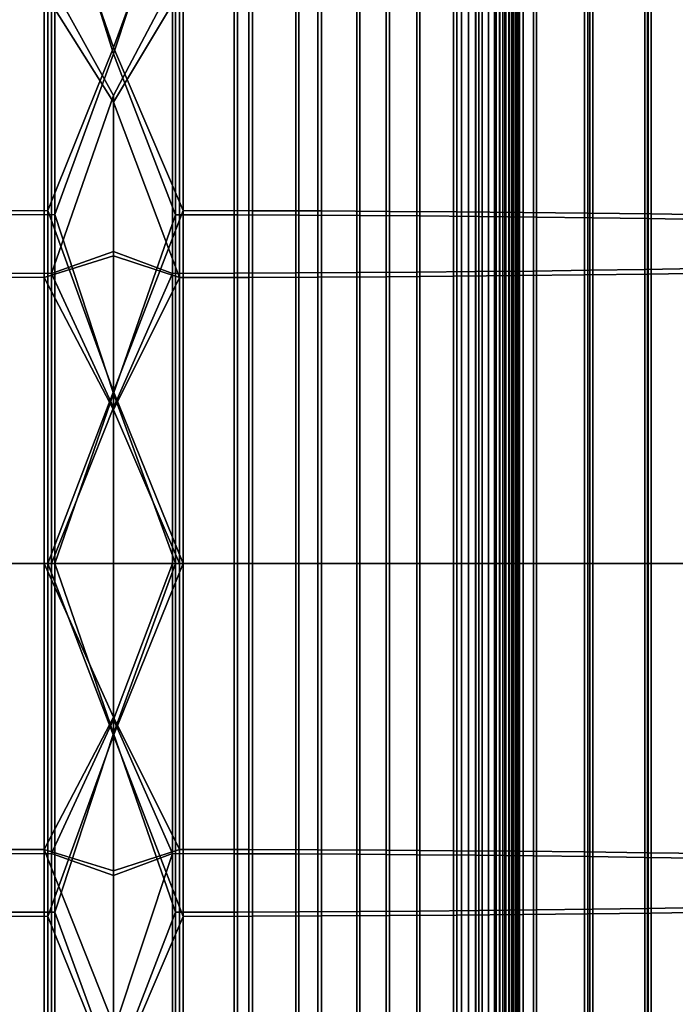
# Model space of a CAD drawing. Header units: metres. Extents: x -28 to 70, y -218 to 28.
# Tile 148 of 256: x -1 to 5, y -104 to -95. Entities that reach past the tile are written whole.
import ezdxf

# ---------------------------------------------------------------- set-up
doc = ezdxf.new("R2010")
doc.units = ezdxf.units.M
doc.layers.add('solid_10_261_432_XXX', color=7, linetype='CONTINUOUS')

msp = doc.modelspace()

# ---------------------------------------------------------------- linework, layer by layer
at = {"layer": 'solid_10_261_432_XXX'}
for points in [[(-3.3, -17.029387, 235.5), (-3.3, -180.294357, 235.5), (3.3, -180.294357, 235.5), (3.3, -17.029387, 235.5)], [(3, -17.029387, 225.5), (3, -180.294357, 225.5), (-3, -180.294357, 225.5), (-3, -17.029387, 225.5)], [(3.060268, -180.294357, 225.503647), (3, -180.294357, 225.5), (3, -17.029387, 225.5), (3.060268, -17.029387, 225.503647)], [(3.060268, -17.029387, 225.503647), (3.119658, -17.029387, 225.514526), (3.119658, -180.294357, 225.514526), (3.060268, -180.294357, 225.503647)], [(3.119658, -17.029387, 225.514526), (3.176794, -17.029387, 225.532303), (3.176794, -180.294357, 225.532303), (3.119658, -180.294357, 225.514526)], [(3.176794, -17.029387, 225.532303), (3.231933, -17.029387, 225.557053), (3.231934, -180.294357, 225.557053), (3.176794, -180.294357, 225.532303)], [(3.231933, -17.029387, 225.557053), (3.283684, -17.029387, 225.588272), (3.283684, -180.294357, 225.588272), (3.231934, -180.294357, 225.557053)], [(3.283684, -17.029387, 225.588272), (3.33129, -17.029387, 225.625504), (3.33129, -180.294357, 225.625504), (3.283684, -180.294357, 225.588272)], [(3.328463, -17.029387, 235.497971), (3.3, -17.029387, 235.5), (3.3, -180.294357, 235.5), (3.328463, -180.294357, 235.497971)], [(3.356374, -17.029387, 235.491898), (3.328463, -17.029387, 235.497971), (3.328463, -180.294357, 235.497971), (3.356374, -180.294357, 235.491898)], [(3.33129, -17.029387, 225.625504), (3.374055, -17.029387, 225.668213), (3.374055, -180.294357, 225.668213), (3.33129, -180.294357, 225.625504)], [(3.383135, -17.029387, 235.481903), (3.356374, -17.029387, 235.491898), (3.356374, -180.294357, 235.491898), (3.383135, -180.294357, 235.481903)], [(3.374055, -17.029387, 225.668213), (3.411355, -17.029387, 225.715775), (3.411355, -180.294357, 225.715775), (3.374055, -180.294357, 225.668213)], [(3.4082, -17.029387, 235.468201), (3.383135, -17.029387, 235.481903), (3.383135, -180.294357, 235.481903), (3.4082, -180.294357, 235.468201)], [(3.431058, -17.029387, 235.45108), (3.4082, -17.029387, 235.468201), (3.4082, -180.294357, 235.468201), (3.431058, -180.294357, 235.45108)], [(3.411355, -17.029387, 225.715775), (3.442644, -17.029387, 225.767471), (3.442644, -180.294357, 225.767471), (3.411355, -180.294357, 225.715775)], [(3.451243, -17.029387, 235.430862), (3.431058, -17.029387, 235.45108), (3.431058, -180.294357, 235.45108), (3.451243, -180.294357, 235.430862)], [(3.442644, -17.029387, 225.767471), (3.467465, -17.029387, 225.822586), (3.467465, -180.294357, 225.822586), (3.442644, -180.294357, 225.767471)], [(3.468343, -17.029387, 235.40799), (3.451243, -17.029387, 235.430862), (3.451243, -180.294357, 235.430862), (3.468343, -180.294357, 235.40799)], [(3.467465, -17.029387, 225.822586), (3.485456, -17.029387, 225.88028), (3.485456, -180.294357, 225.88028), (3.467465, -180.294357, 225.822586)], [(3.482009, -17.029387, 235.382904), (3.468343, -17.029387, 235.40799), (3.468343, -180.294357, 235.40799), (3.482009, -180.294357, 235.382904)], [(3.491963, -17.029387, 235.356125), (3.482009, -17.029387, 235.382904), (3.482009, -180.294357, 235.382904), (3.491963, -180.294357, 235.356125)], [(3.485456, -17.029387, 225.88028), (3.496354, -17.029387, 225.939728), (3.496354, -180.294357, 225.939728), (3.485456, -180.294357, 225.88028)], [(3.498001, -17.029387, 235.328201), (3.491963, -17.029387, 235.356125), (3.491963, -180.294357, 235.356125), (3.498001, -180.294357, 235.328201)], [(3.496354, -17.029387, 225.939728), (3.5, -17.029387, 226), (3.5, -180.294357, 226), (3.496354, -180.294357, 225.939728)], [(3.498001, -180.294357, 235.328201), (3.5, -180.294357, 235.300003), (3.5, -17.029387, 235.300003), (3.498001, -17.029387, 235.328201)], [(3.5, -17.029387, 235.300003), (3.5, -180.294357, 235.300003), (3.5, -180.294357, 226), (3.5, -17.029387, 226)], [(-0.567694, -93.913651, 496.116882), (0, -95.550613, 496.210388), (0.599433, -93.913742, 496.115112), (0, -92.587921, 496.051117)], [(0.534932, -93.985275, 494.818634), (0, -95.602959, 494.911438), (-0.507145, -93.985184, 494.820221), (0, -92.675117, 494.754059)], [(-1.16592, -93.916382, 496.067383), (-1.16592, -96.957031, 496.193146), (-0.567694, -96.955666, 496.242706), (-0.567694, -93.913651, 496.116882)], [(-0.567694, -93.913651, 496.116882), (-0.567694, -96.955666, 496.242706), (0, -95.550613, 496.210388)], [(0, -95.550613, 496.210388), (0.599433, -96.955719, 496.240936), (0.599433, -93.913742, 496.115112)], [(0.599433, -93.913742, 496.115112), (0.599433, -96.955719, 496.240936), (1.197506, -96.95713, 496.189545), (1.197506, -93.91658, 496.063812)], [(1.197506, -93.91658, 496.063812), (1.197506, -96.95713, 496.189545), (1.791665, -96.959488, 496.104126), (1.791665, -93.921288, 495.978455)], [(1.791665, -93.921288, 495.978455), (1.791665, -96.959488, 496.104126), (2.379969, -96.962776, 495.984863), (2.379969, -93.927856, 495.859344)], [(2.379969, -93.927856, 495.859344), (2.379969, -96.962776, 495.984863), (2.960494, -96.96698, 495.832214), (2.960494, -93.936272, 495.706848)], [(-0.507145, -93.985184, 494.820221), (-0.507145, -96.991447, 494.94455), (-1.040938, -96.992691, 494.899475), (-1.040938, -93.987671, 494.775208)], [(0, -95.602959, 494.911438), (-0.507145, -96.991447, 494.94455), (-0.507145, -93.985184, 494.820221)], [(0.534932, -93.985275, 494.818634), (0.534932, -96.991493, 494.942993), (0, -95.602959, 494.911438)], [(1.068586, -93.987846, 494.772003), (1.068586, -96.992783, 494.896301), (0.534932, -96.991493, 494.942993), (0.534932, -93.985275, 494.818634)], [(1.598617, -93.992126, 494.694427), (1.598617, -96.994919, 494.818634), (1.068586, -96.992783, 494.896301), (1.068586, -93.987846, 494.772003)], [(2.123228, -93.9981, 494.586212), (2.123228, -96.99791, 494.710266), (1.598617, -96.994919, 494.818634), (1.598617, -93.992126, 494.694427)], [(2.640641, -94.005745, 494.447662), (2.640641, -97.001732, 494.571564), (2.123228, -96.99791, 494.710266), (2.123228, -93.9981, 494.586212)], [(3.1491, -94.01503, 494.279297), (3.1491, -97.006378, 494.403015), (2.640641, -97.001732, 494.571564), (2.640641, -94.005745, 494.447662)], [(2.960494, -93.936272, 495.706848), (2.960494, -96.96698, 495.832214), (3.531343, -96.972099, 495.646637), (3.531343, -93.946495, 495.521484)], [(3.646882, -94.025932, 494.081635), (3.646882, -97.011833, 494.205139), (3.1491, -97.006378, 494.403015), (3.1491, -94.01503, 494.279297)], [(3.531343, -93.946495, 495.521484), (3.531343, -96.972099, 495.646637), (4.090651, -96.978104, 495.428741), (4.090651, -93.958504, 495.303864)], [(4.090651, -93.958504, 495.303864), (4.090651, -96.978104, 495.428741), (4.636589, -96.984978, 495.179291), (4.636589, -93.972252, 495.054688)], [(4.636589, -93.972252, 495.054688), (4.636589, -96.984978, 495.179291), (5.167373, -96.992706, 494.899048), (5.167373, -93.987694, 494.77475)], [(4.1323, -94.038414, 493.855408), (4.1323, -97.018074, 493.978638), (3.646882, -97.011833, 494.205139), (3.646882, -94.025932, 494.081635)], [(4.603708, -94.052437, 493.601349), (4.603708, -97.025085, 493.724304), (4.1323, -97.018074, 493.978638), (4.1323, -94.038414, 493.855408)], [(5.059506, -94.06794, 493.320312), (5.059506, -97.032845, 493.442963), (4.603708, -97.025085, 493.724304), (4.603708, -94.052437, 493.601349)], [(0.507145, -94.997261, 476.476074), (0, -94.620949, 476.440521), (-0.534932, -94.997177, 476.477661), (0, -95.964676, 476.510284)], [(-0.599433, -95.068703, 475.181183), (0, -94.697968, 475.142822), (0.567694, -95.068802, 475.179443), (0, -96.022453, 475.211578)], [(3.621314, -94.957115, 477.203674), (3.621314, -97.4776, 477.307922), (4.107415, -97.471397, 477.532959), (4.107415, -94.944717, 477.428436)], [(4.107415, -94.944717, 477.428436), (4.107415, -97.471397, 477.532959), (4.57959, -97.464424, 477.785889), (4.57959, -94.930779, 477.681091)], [(4.57959, -94.930779, 477.681091), (4.57959, -97.464424, 477.785889), (5.036238, -97.456711, 478.065857), (5.036238, -94.915352, 477.960724)], [(-1.068586, -94.994598, 476.524292), (-1.068586, -97.496353, 476.627777), (-0.534932, -97.497635, 476.581085), (-0.534932, -94.997177, 476.477661)], [(-0.534932, -94.997177, 476.477661), (-0.534932, -97.497635, 476.581085), (0, -95.964676, 476.510284)], [(0.507145, -97.497681, 476.579498), (0.507145, -94.997261, 476.476074), (0, -95.964676, 476.510284), (0, -97.309296, 476.56012)], [(0.507145, -94.997261, 476.476074), (0.507145, -97.497681, 476.579498), (1.040938, -97.496437, 476.624573), (1.040938, -94.994774, 476.521118)], [(1.040938, -94.994774, 476.521118), (1.040938, -97.496437, 476.624573), (1.571201, -97.494339, 476.700623), (1.571201, -94.990585, 476.597076)], [(1.571201, -94.990585, 476.597076), (1.571201, -97.494339, 476.700623), (2.096138, -97.491402, 476.807404), (2.096138, -94.984703, 476.703735)], [(2.096138, -94.984703, 476.703735), (2.096138, -97.491402, 476.807404), (2.613968, -97.487617, 476.94455), (2.613968, -94.977142, 476.840698)], [(2.613968, -94.977142, 476.840698), (2.613968, -97.487617, 476.94455), (3.122935, -97.483017, 477.111572), (3.122935, -94.967941, 477.007538)], [(3.122935, -94.967941, 477.007538), (3.122935, -97.483017, 477.111572), (3.621314, -97.4776, 477.307922), (3.621314, -94.957115, 477.203674)], [(4.061356, -95.024628, 475.980133), (4.061356, -97.511368, 476.082977), (3.501391, -97.517326, 475.866791), (3.501391, -95.036537, 475.764191)], [(4.608047, -95.010971, 476.227661), (4.608047, -97.504539, 476.33078), (4.061356, -97.511368, 476.082977), (4.061356, -95.024628, 475.980133)], [(5.139678, -94.995613, 476.505981), (5.139678, -97.496857, 476.609436), (4.608047, -97.504539, 476.33078), (4.608047, -95.010971, 476.227661)], [(-0.599433, -95.068703, 475.181183), (-0.599433, -97.533417, 475.283142), (-1.197506, -97.531998, 475.334503), (-1.197506, -95.065872, 475.232513)], [(-0.599433, -97.533417, 475.283142), (-0.599433, -95.068703, 475.181183), (0, -96.022453, 475.211578), (0, -97.347816, 475.260681)], [(0.567694, -95.068802, 475.179443), (0.567694, -97.533463, 475.281372), (0, -96.022453, 475.211578)], [(1.16592, -95.066071, 475.228943), (1.16592, -97.532097, 475.330933), (0.567694, -97.533463, 475.281372), (0.567694, -95.068802, 475.179443)], [(1.760336, -95.061462, 475.312469), (1.760336, -97.529793, 475.414581), (1.16592, -97.532097, 475.330933), (1.16592, -95.066071, 475.228943)], [(2.348998, -95.054985, 475.42981), (2.348998, -97.52655, 475.532043), (1.760336, -97.529793, 475.414581), (1.760336, -95.061462, 475.312469)], [(2.929983, -95.046669, 475.580536), (2.929983, -97.522392, 475.682953), (2.348998, -97.52655, 475.532043), (2.348998, -95.054985, 475.42981)], [(3.501391, -95.036537, 475.764191), (3.501391, -97.517326, 475.866791), (2.929983, -97.522392, 475.682953), (2.929983, -95.046669, 475.580536)], [(-0.567694, -96.955666, 496.242706), (0, -98.516518, 496.290039), (0.599433, -96.955719, 496.240936), (0, -95.550613, 496.210388)], [(0.534932, -96.991493, 494.942993), (0, -98.533966, 494.990173), (-0.507145, -96.991447, 494.94455), (0, -95.602959, 494.911438)], [(-0.534932, -97.497635, 476.581085), (0, -97.309296, 476.56012), (0, -95.964676, 476.510284)], [(0.567694, -97.533463, 475.281372), (0, -97.347816, 475.260681), (0, -96.022453, 475.211578)], [(-1.16592, -96.957031, 496.193146), (-1.16592, -100, 496.235077), (-0.567694, -100, 496.284637), (-0.567694, -96.955666, 496.242706)], [(-0.567694, -96.955666, 496.242706), (-0.567694, -100, 496.284637), (0, -98.516518, 496.290039)], [(0, -98.516518, 496.290039), (0.599433, -100, 496.282867), (0.599433, -96.955719, 496.240936)], [(0.599433, -96.955719, 496.240936), (0.599433, -100, 496.282867), (1.197506, -100, 496.231476), (1.197506, -96.95713, 496.189545)], [(1.197506, -96.95713, 496.189545), (1.197506, -100, 496.231476), (1.791665, -100, 496.145996), (1.791665, -96.959488, 496.104126)], [(1.791665, -96.959488, 496.104126), (1.791665, -100, 496.145996), (2.379969, -100, 496.026703), (2.379969, -96.962776, 495.984863)], [(2.379969, -96.962776, 495.984863), (2.379969, -100, 496.026703), (2.960494, -100, 495.873993), (2.960494, -96.96698, 495.832214)], [(2.960494, -96.96698, 495.832214), (2.960494, -100, 495.873993), (3.531343, -100, 495.688354), (3.531343, -96.972099, 495.646637)], [(3.531343, -96.972099, 495.646637), (3.531343, -100, 495.688354), (4.090651, -100, 495.470398), (4.090651, -96.978104, 495.428741)], [(4.090651, -96.978104, 495.428741), (4.090651, -100, 495.470398), (4.636589, -100, 495.220825), (4.636589, -96.984978, 495.179291)], [(4.636589, -96.984978, 495.179291), (4.636589, -100, 495.220825), (5.167373, -100, 494.94046), (5.167373, -96.992706, 494.899048)], [(-0.507145, -96.991447, 494.94455), (-0.507145, -100, 494.986023), (-1.040938, -100, 494.940918), (-1.040938, -96.992691, 494.899475)], [(0, -98.533966, 494.990173), (-0.507145, -100, 494.986023), (-0.507145, -96.991447, 494.94455)], [(0.534932, -96.991493, 494.942993), (0.534932, -100, 494.984436), (0, -98.533966, 494.990173)], [(1.068586, -96.992783, 494.896301), (1.068586, -100, 494.937744), (0.534932, -100, 494.984436), (0.534932, -96.991493, 494.942993)], [(1.598617, -96.994919, 494.818634), (1.598617, -100, 494.860046), (1.068586, -100, 494.937744), (1.068586, -96.992783, 494.896301)], [(2.123228, -96.99791, 494.710266), (2.123228, -100, 494.751648), (1.598617, -100, 494.860046), (1.598617, -96.994919, 494.818634)], [(2.640641, -97.001732, 494.571564), (2.640641, -100, 494.612885), (2.123228, -100, 494.751648), (2.123228, -96.99791, 494.710266)], [(3.1491, -97.006378, 494.403015), (3.1491, -100, 494.444244), (2.640641, -100, 494.612885), (2.640641, -97.001732, 494.571564)], [(3.646882, -97.011833, 494.205139), (3.646882, -100, 494.246307), (3.1491, -100, 494.444244), (3.1491, -97.006378, 494.403015)], [(4.1323, -97.018074, 493.978638), (4.1323, -100, 494.019745), (3.646882, -100, 494.246307), (3.646882, -97.011833, 494.205139)], [(4.603708, -97.025085, 493.724304), (4.603708, -100, 493.765289), (4.1323, -100, 494.019745), (4.1323, -97.018074, 493.978638)], [(5.059506, -97.032845, 493.442963), (5.059506, -100, 493.483826), (4.603708, -100, 493.765289), (4.603708, -97.025085, 493.724304)], [(-0.534932, -97.497635, 476.581085), (0, -98.654503, 476.590027), (0, -97.309296, 476.56012)], [(0.507145, -97.497681, 476.579498), (0, -97.309296, 476.56012), (0, -98.654503, 476.590027)], [(-0.599433, -97.533417, 475.283142), (0, -97.347816, 475.260681), (0, -98.673759, 475.290161)], [(0.567694, -97.533463, 475.281372), (0, -98.673759, 475.290161), (0, -97.347816, 475.260681)], [(-1.068586, -97.496353, 476.627777), (-1.068586, -100, 476.662262), (-0.534932, -100, 476.61557), (-0.534932, -97.497635, 476.581085)], [(-0.534932, -97.497635, 476.581085), (-0.534932, -100, 476.61557), (0, -98.654503, 476.590027)], [(0.507145, -100, 476.613983), (0.507145, -97.497681, 476.579498), (0, -98.654503, 476.590027), (0, -100, 476.600006)], [(0.507145, -97.497681, 476.579498), (0.507145, -100, 476.613983), (1.040938, -100, 476.659088), (1.040938, -97.496437, 476.624573)], [(1.040938, -97.496437, 476.624573), (1.040938, -100, 476.659088), (1.571201, -100, 476.735168), (1.571201, -97.494339, 476.700623)], [(1.571201, -97.494339, 476.700623), (1.571201, -100, 476.735168), (2.096138, -100, 476.84198), (2.096138, -97.491402, 476.807404)], [(2.096138, -97.491402, 476.807404), (2.096138, -100, 476.84198), (2.613968, -100, 476.979156), (2.613968, -97.487617, 476.94455)], [(2.613968, -97.487617, 476.94455), (2.613968, -100, 476.979156), (3.122935, -100, 477.146271), (3.122935, -97.483017, 477.111572)], [(3.122935, -97.483017, 477.111572), (3.122935, -100, 477.146271), (3.621314, -100, 477.342682), (3.621314, -97.4776, 477.307922)], [(3.621314, -97.4776, 477.307922), (3.621314, -100, 477.342682), (4.107415, -100, 477.56781), (4.107415, -97.471397, 477.532959)], [(4.107415, -97.471397, 477.532959), (4.107415, -100, 477.56781), (4.57959, -100, 477.820831), (4.57959, -97.464424, 477.785889)], [(4.57959, -97.464424, 477.785889), (4.57959, -100, 477.820831), (5.036238, -100, 478.100891), (5.036238, -97.456711, 478.065857)], [(5.139678, -97.496857, 476.609436), (5.139678, -100, 476.643921), (4.608047, -100, 476.365173), (4.608047, -97.504539, 476.33078)], [(-0.599433, -97.533417, 475.283142), (-0.599433, -100, 475.317139), (-1.197506, -100, 475.3685), (-1.197506, -97.531998, 475.334503)], [(-0.599433, -100, 475.317139), (-0.599433, -97.533417, 475.283142), (0, -98.673759, 475.290161), (0, -100, 475.299988)], [(0.567694, -97.533463, 475.281372), (0.567694, -100, 475.315369), (0, -98.673759, 475.290161)], [(1.16592, -97.532097, 475.330933), (1.16592, -100, 475.364929), (0.567694, -100, 475.315369), (0.567694, -97.533463, 475.281372)], [(1.760336, -97.529793, 475.414581), (1.760336, -100, 475.448608), (1.16592, -100, 475.364929), (1.16592, -97.532097, 475.330933)], [(2.348998, -97.52655, 475.532043), (2.348998, -100, 475.566132), (1.760336, -100, 475.448608), (1.760336, -97.529793, 475.414581)], [(2.929983, -97.522392, 475.682953), (2.929983, -100, 475.717072), (2.348998, -100, 475.566132), (2.348998, -97.52655, 475.532043)], [(3.501391, -97.517326, 475.866791), (3.501391, -100, 475.901001), (2.929983, -100, 475.717072), (2.929983, -97.522392, 475.682953)], [(4.061356, -97.511368, 476.082977), (4.061356, -100, 476.117249), (3.501391, -100, 475.901001), (3.501391, -97.517326, 475.866791)], [(4.608047, -97.504539, 476.33078), (4.608047, -100, 476.365173), (4.061356, -100, 476.117249), (4.061356, -97.511368, 476.082977)], [(-0.567694, -100, 496.284637), (0, -101.483482, 496.290039), (0.599433, -100, 496.282867), (0, -98.516518, 496.290039)], [(0.534932, -100, 494.984436), (0, -101.466034, 494.990173), (-0.507145, -100, 494.986023), (0, -98.533966, 494.990173)], [(-0.534932, -100, 476.61557), (0, -100, 476.600006), (0, -98.654503, 476.590027)], [(0.567694, -100, 475.315369), (0, -100, 475.299988), (0, -98.673759, 475.290161)], [(-0.599433, -100, 475.317139), (-0.599433, -102.466583, 475.283142), (-1.197506, -102.468002, 475.334503), (-1.197506, -100, 475.3685)], [(-1.16592, -100, 496.235077), (-1.16592, -103.042969, 496.193146), (-0.567694, -103.044334, 496.242706), (-0.567694, -100, 496.284637)], [(-1.068586, -100, 476.662262), (-1.068586, -102.503647, 476.627777), (-0.534932, -102.502365, 476.581085), (-0.534932, -100, 476.61557)], [(-0.507145, -100, 494.986023), (-0.507145, -103.008553, 494.94455), (-1.040938, -103.007309, 494.899475), (-1.040938, -100, 494.940918)], [(-0.599433, -100, 475.317139), (0, -100, 475.299988), (0, -101.326241, 475.290161)], [(-0.599433, -100, 475.317139), (0, -101.326241, 475.290161), (-0.599433, -102.466583, 475.283142)], [(-0.567694, -100, 496.284637), (-0.567694, -103.044334, 496.242706), (0, -101.483482, 496.290039)], [(-0.534932, -100, 476.61557), (-0.534932, -102.502365, 476.581085), (0, -101.345497, 476.590027), (0, -100, 476.600006)], [(0, -101.466034, 494.990173), (-0.507145, -103.008553, 494.94455), (-0.507145, -100, 494.986023)], [(0.567694, -100, 475.315369), (0.567694, -102.466537, 475.281372), (0, -101.326241, 475.290161), (0, -100, 475.299988)], [(0, -101.483482, 496.290039), (0.599433, -103.044281, 496.240936), (0.599433, -100, 496.282867)], [(0.507145, -100, 476.613983), (0, -100, 476.600006), (0, -101.345497, 476.590027)], [(0.507145, -100, 476.613983), (0, -101.345497, 476.590027), (0.507145, -102.502319, 476.579498)], [(0.534932, -100, 494.984436), (0.534932, -103.008507, 494.942993), (0, -101.466034, 494.990173)], [(0.507145, -100, 476.613983), (0.507145, -102.502319, 476.579498), (1.040938, -102.503563, 476.624573), (1.040938, -100, 476.659088)], [(1.068586, -100, 494.937744), (1.068586, -103.007217, 494.896301), (0.534932, -103.008507, 494.942993), (0.534932, -100, 494.984436)], [(1.16592, -100, 475.364929), (1.16592, -102.467903, 475.330933), (0.567694, -102.466537, 475.281372), (0.567694, -100, 475.315369)], [(0.599433, -100, 496.282867), (0.599433, -103.044281, 496.240936), (1.197506, -103.04287, 496.189545), (1.197506, -100, 496.231476)], [(1.040938, -100, 476.659088), (1.040938, -102.503563, 476.624573), (1.571201, -102.505661, 476.700623), (1.571201, -100, 476.735168)], [(1.598617, -100, 494.860046), (1.598617, -103.005081, 494.818634), (1.068586, -103.007217, 494.896301), (1.068586, -100, 494.937744)], [(1.760336, -100, 475.448608), (1.760336, -102.470207, 475.414581), (1.16592, -102.467903, 475.330933), (1.16592, -100, 475.364929)], [(1.197506, -100, 496.231476), (1.197506, -103.04287, 496.189545), (1.791665, -103.040512, 496.104126), (1.791665, -100, 496.145996)], [(1.571201, -100, 476.735168), (1.571201, -102.505661, 476.700623), (2.096138, -102.508598, 476.807404), (2.096138, -100, 476.84198)], [(2.123228, -100, 494.751648), (2.123228, -103.00209, 494.710266), (1.598617, -103.005081, 494.818634), (1.598617, -100, 494.860046)], [(2.348998, -100, 475.566132), (2.348998, -102.47345, 475.532043), (1.760336, -102.470207, 475.414581), (1.760336, -100, 475.448608)], [(1.791665, -100, 496.145996), (1.791665, -103.040512, 496.104126), (2.379969, -103.037224, 495.984863), (2.379969, -100, 496.026703)], [(2.096138, -100, 476.84198), (2.096138, -102.508598, 476.807404), (2.613968, -102.512383, 476.94455), (2.613968, -100, 476.979156)], [(2.640641, -100, 494.612885), (2.640641, -102.998268, 494.571564), (2.123228, -103.00209, 494.710266), (2.123228, -100, 494.751648)], [(2.929983, -100, 475.717072), (2.929983, -102.477608, 475.682953), (2.348998, -102.47345, 475.532043), (2.348998, -100, 475.566132)], [(2.379969, -100, 496.026703), (2.379969, -103.037224, 495.984863), (2.960494, -103.03302, 495.832214), (2.960494, -100, 495.873993)], [(2.613968, -100, 476.979156), (2.613968, -102.512383, 476.94455), (3.122935, -102.516983, 477.111572), (3.122935, -100, 477.146271)], [(3.1491, -100, 494.444244), (3.1491, -102.993622, 494.403015), (2.640641, -102.998268, 494.571564), (2.640641, -100, 494.612885)], [(3.501391, -100, 475.901001), (3.501391, -102.482674, 475.866791), (2.929983, -102.477608, 475.682953), (2.929983, -100, 475.717072)], [(2.960494, -100, 495.873993), (2.960494, -103.03302, 495.832214), (3.531343, -103.027901, 495.646637), (3.531343, -100, 495.688354)], [(3.122935, -100, 477.146271), (3.122935, -102.516983, 477.111572), (3.621314, -102.5224, 477.307922), (3.621314, -100, 477.342682)], [(3.646882, -100, 494.246307), (3.646882, -102.988167, 494.205139), (3.1491, -102.993622, 494.403015), (3.1491, -100, 494.444244)], [(4.061356, -100, 476.117249), (4.061356, -102.488632, 476.082977), (3.501391, -102.482674, 475.866791), (3.501391, -100, 475.901001)], [(3.531343, -100, 495.688354), (3.531343, -103.027901, 495.646637), (4.090651, -103.021896, 495.428741), (4.090651, -100, 495.470398)], [(3.621314, -100, 477.342682), (3.621314, -102.5224, 477.307922), (4.107415, -102.528603, 477.532959), (4.107415, -100, 477.56781)], [(4.1323, -100, 494.019745), (4.1323, -102.981926, 493.978638), (3.646882, -102.988167, 494.205139), (3.646882, -100, 494.246307)], [(4.608047, -100, 476.365173), (4.608047, -102.495461, 476.33078), (4.061356, -102.488632, 476.082977), (4.061356, -100, 476.117249)], [(4.090651, -100, 495.470398), (4.090651, -103.021896, 495.428741), (4.636589, -103.015022, 495.179291), (4.636589, -100, 495.220825)], [(4.107415, -100, 477.56781), (4.107415, -102.528603, 477.532959), (4.57959, -102.535576, 477.785889), (4.57959, -100, 477.820831)], [(4.603708, -100, 493.765289), (4.603708, -102.974915, 493.724304), (4.1323, -102.981926, 493.978638), (4.1323, -100, 494.019745)], [(4.57959, -100, 477.820831), (4.57959, -102.535576, 477.785889), (5.036238, -102.543289, 478.065857), (5.036238, -100, 478.100891)], [(5.059506, -100, 493.483826), (5.059506, -102.967155, 493.442963), (4.603708, -102.974915, 493.724304), (4.603708, -100, 493.765289)], [(5.139678, -100, 476.643921), (5.139678, -102.503143, 476.609436), (4.608047, -102.495461, 476.33078), (4.608047, -100, 476.365173)], [(4.636589, -100, 495.220825), (4.636589, -103.015022, 495.179291), (5.167373, -103.007294, 494.899048), (5.167373, -100, 494.94046)], [(-0.599433, -102.466583, 475.283142), (0, -101.326241, 475.290161), (0, -102.652184, 475.260681)], [(-0.534932, -102.502365, 476.581085), (0, -102.690704, 476.56012), (0, -101.345497, 476.590027)], [(0.567694, -102.466537, 475.281372), (0, -102.652184, 475.260681), (0, -101.326241, 475.290161)], [(0.507145, -102.502319, 476.579498), (0, -101.345497, 476.590027), (0, -102.690704, 476.56012)], [(-0.567694, -103.044334, 496.242706), (0, -104.449387, 496.210388), (0.599433, -103.044281, 496.240936), (0, -101.483482, 496.290039)], [(0.534932, -103.008507, 494.942993), (0, -104.397041, 494.911438), (-0.507145, -103.008553, 494.94455), (0, -101.466034, 494.990173)], [(-0.599433, -102.466583, 475.283142), (-0.599433, -104.931297, 475.181183), (-1.197506, -104.934128, 475.232513), (-1.197506, -102.468002, 475.334503)], [(-1.068586, -102.503647, 476.627777), (-1.068586, -105.005402, 476.524292), (-0.534932, -105.002823, 476.477661), (-0.534932, -102.502365, 476.581085)], [(-0.599433, -102.466583, 475.283142), (0, -102.652184, 475.260681), (0, -103.977547, 475.211578)], [(-0.599433, -102.466583, 475.283142), (0, -103.977547, 475.211578), (-0.599433, -104.931297, 475.181183)], [(-0.534932, -102.502365, 476.581085), (-0.534932, -105.002823, 476.477661), (0, -104.035324, 476.510284), (0, -102.690704, 476.56012)], [(0.567694, -102.466537, 475.281372), (0.567694, -104.931198, 475.179443), (0, -103.977547, 475.211578), (0, -102.652184, 475.260681)], [(0.507145, -102.502319, 476.579498), (0, -102.690704, 476.56012), (0, -104.035324, 476.510284)], [(0.507145, -102.502319, 476.579498), (0, -104.035324, 476.510284), (0.507145, -105.002739, 476.476074)], [(0.507145, -102.502319, 476.579498), (0.507145, -105.002739, 476.476074), (1.040938, -105.005226, 476.521118), (1.040938, -102.503563, 476.624573)], [(1.16592, -102.467903, 475.330933), (1.16592, -104.933929, 475.228943), (0.567694, -104.931198, 475.179443), (0.567694, -102.466537, 475.281372)], [(1.040938, -102.503563, 476.624573), (1.040938, -105.005226, 476.521118), (1.571201, -105.009415, 476.597076), (1.571201, -102.505661, 476.700623)], [(1.760336, -102.470207, 475.414581), (1.760336, -104.938538, 475.312469), (1.16592, -104.933929, 475.228943), (1.16592, -102.467903, 475.330933)], [(1.571201, -102.505661, 476.700623), (1.571201, -105.009415, 476.597076), (2.096138, -105.015297, 476.703735), (2.096138, -102.508598, 476.807404)], [(2.348998, -102.47345, 475.532043), (2.348998, -104.945015, 475.42981), (1.760336, -104.938538, 475.312469), (1.760336, -102.470207, 475.414581)], [(2.929983, -102.477608, 475.682953), (2.929983, -104.953331, 475.580536), (2.348998, -104.945015, 475.42981), (2.348998, -102.47345, 475.532043)], [(3.501391, -102.482674, 475.866791), (3.501391, -104.963463, 475.764191), (2.929983, -104.953331, 475.580536), (2.929983, -102.477608, 475.682953)], [(4.061356, -102.488632, 476.082977), (4.061356, -104.975372, 475.980133), (3.501391, -104.963463, 475.764191), (3.501391, -102.482674, 475.866791)], [(4.608047, -102.495461, 476.33078), (4.608047, -104.989029, 476.227661), (4.061356, -104.975372, 475.980133), (4.061356, -102.488632, 476.082977)], [(5.139678, -102.503143, 476.609436), (5.139678, -105.004387, 476.505981), (4.608047, -104.989029, 476.227661), (4.608047, -102.495461, 476.33078)], [(2.096138, -102.508598, 476.807404), (2.096138, -105.015297, 476.703735), (2.613968, -105.022858, 476.840698), (2.613968, -102.512383, 476.94455)], [(2.613968, -102.512383, 476.94455), (2.613968, -105.022858, 476.840698), (3.122935, -105.032059, 477.007538), (3.122935, -102.516983, 477.111572)], [(3.122935, -102.516983, 477.111572), (3.122935, -105.032059, 477.007538), (3.621314, -105.042885, 477.203674), (3.621314, -102.5224, 477.307922)], [(3.621314, -102.5224, 477.307922), (3.621314, -105.042885, 477.203674), (4.107415, -105.055283, 477.428436), (4.107415, -102.528603, 477.532959)], [(4.107415, -102.528603, 477.532959), (4.107415, -105.055283, 477.428436), (4.57959, -105.069221, 477.681091), (4.57959, -102.535576, 477.785889)], [(4.57959, -102.535576, 477.785889), (4.57959, -105.069221, 477.681091), (5.036238, -105.084648, 477.960724), (5.036238, -102.543289, 478.065857)], [(-0.507145, -103.008553, 494.94455), (-0.507145, -106.014816, 494.820221), (-1.040938, -106.012329, 494.775208), (-1.040938, -103.007309, 494.899475)], [(0, -104.397041, 494.911438), (-0.507145, -106.014816, 494.820221), (-0.507145, -103.008553, 494.94455)], [(0.534932, -103.008507, 494.942993), (0.534932, -106.014725, 494.818634), (0, -104.397041, 494.911438)], [(1.068586, -103.007217, 494.896301), (1.068586, -106.012154, 494.772003), (0.534932, -106.014725, 494.818634), (0.534932, -103.008507, 494.942993)], [(1.598617, -103.005081, 494.818634), (1.598617, -106.007874, 494.694427), (1.068586, -106.012154, 494.772003), (1.068586, -103.007217, 494.896301)], [(2.123228, -103.00209, 494.710266), (2.123228, -106.0019, 494.586212), (1.598617, -106.007874, 494.694427), (1.598617, -103.005081, 494.818634)], [(2.640641, -102.998268, 494.571564), (2.640641, -105.994255, 494.447662), (2.123228, -106.0019, 494.586212), (2.123228, -103.00209, 494.710266)], [(3.1491, -102.993622, 494.403015), (3.1491, -105.98497, 494.279297), (2.640641, -105.994255, 494.447662), (2.640641, -102.998268, 494.571564)], [(3.646882, -102.988167, 494.205139), (3.646882, -105.974068, 494.081635), (3.1491, -105.98497, 494.279297), (3.1491, -102.993622, 494.403015)], [(4.1323, -102.981926, 493.978638), (4.1323, -105.961586, 493.855408), (3.646882, -105.974068, 494.081635), (3.646882, -102.988167, 494.205139)], [(4.090651, -103.021896, 495.428741), (4.090651, -106.041496, 495.303864), (4.636589, -106.027748, 495.054688), (4.636589, -103.015022, 495.179291)], [(4.603708, -102.974915, 493.724304), (4.603708, -105.947563, 493.601349), (4.1323, -105.961586, 493.855408), (4.1323, -102.981926, 493.978638)], [(5.059506, -102.967155, 493.442963), (5.059506, -105.93206, 493.320312), (4.603708, -105.947563, 493.601349), (4.603708, -102.974915, 493.724304)], [(4.636589, -103.015022, 495.179291), (4.636589, -106.027748, 495.054688), (5.167373, -106.012306, 494.77475), (5.167373, -103.007294, 494.899048)], [(-1.16592, -103.042969, 496.193146), (-1.16592, -106.083618, 496.067383), (-0.567694, -106.086349, 496.116882), (-0.567694, -103.044334, 496.242706)], [(-0.567694, -103.044334, 496.242706), (-0.567694, -106.086349, 496.116882), (0, -104.449387, 496.210388)], [(0, -104.449387, 496.210388), (0.599433, -106.086258, 496.115112), (0.599433, -103.044281, 496.240936)], [(0.599433, -103.044281, 496.240936), (0.599433, -106.086258, 496.115112), (1.197506, -106.08342, 496.063812), (1.197506, -103.04287, 496.189545)], [(1.197506, -103.04287, 496.189545), (1.197506, -106.08342, 496.063812), (1.791665, -106.078712, 495.978455), (1.791665, -103.040512, 496.104126)], [(1.791665, -103.040512, 496.104126), (1.791665, -106.078712, 495.978455), (2.379969, -106.072144, 495.859344), (2.379969, -103.037224, 495.984863)], [(2.379969, -103.037224, 495.984863), (2.379969, -106.072144, 495.859344), (2.960494, -106.063728, 495.706848), (2.960494, -103.03302, 495.832214)], [(2.960494, -103.03302, 495.832214), (2.960494, -106.063728, 495.706848), (3.531343, -106.053505, 495.521484), (3.531343, -103.027901, 495.646637)], [(3.531343, -103.027901, 495.646637), (3.531343, -106.053505, 495.521484), (4.090651, -106.041496, 495.303864), (4.090651, -103.021896, 495.428741)]]:
    msp.add_3dface(points, dxfattribs=at)

doc.saveas('drawing.dxf')
